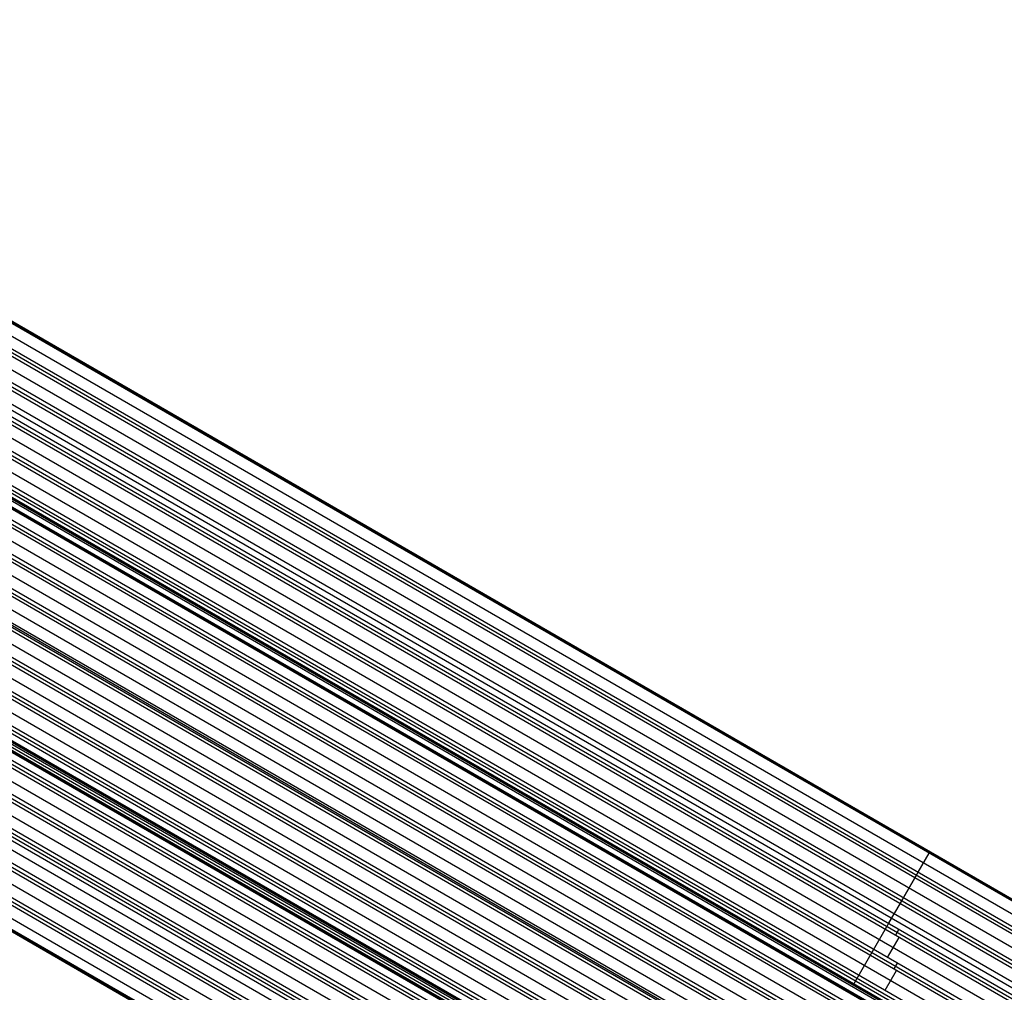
# Model space of a CAD drawing. Extents: x 12895 to 14339, y -6833 to -5581.
# Tile 77 of 79: x 13796 to 14024, y -6569 to -6344. Entities that reach past the tile are written whole.
import ezdxf

# ---------------------------------------------------------------- set-up
doc = ezdxf.new("R2010")
doc.units = 0
doc.layers.get('0').update_dxf_attribs({"linetype": 'CONTINUOUS'})

msp = doc.modelspace()

# ---------------------------------------------------------------- linework, layer by layer
for p, q in [((14334.81, -6726.24, 50.39), (13673.17, -6344.24, 50.39)), ((13673.26, -6344.09, 51.14), (14334.9, -6726.09, 51.14)), ((14334.98, -6725.94, 51.9), (13673.35, -6343.94, 51.9)), ((13671.91, -6346.44, 50.74), (14337.79, -6730.89, 50.74)), ((13670.25, -6349.31, 51.52), (14337.08, -6734.3, 51.52)), ((13670.64, -6348.64, 51.09), (14337.41, -6733.6, 51.09)), ((14336.69, -6734.98, 51.94), (13669.86, -6349.98, 51.94)), ((13668.53, -6352.29, 52.31), (14335.36, -6737.28, 52.31)), ((14334.03, -6739.58, 52.68), (13667.2, -6354.59, 52.68)), ((14331.29, -6744.34, 56), (13668.15, -6361.48, 56)), ((14330.6, -6745.53, 54.27), (13668.5, -6363.27, 54.27)), ((13668.99, -6364.45, 54.69), (14330.21, -6746.21, 54.69)), ((13683.15, -6364.69, 53.1), (14333.65, -6740.26, 53.1)), ((14329.82, -6746.88, 55.11), (13669.44, -6365.61, 55.11)), ((14333.26, -6740.93, 53.53), (13683.37, -6365.72, 53.53)), ((13670.52, -6369.3, 55.48), (14328.49, -6749.18, 55.48)), ((13681.88, -6367.93, 53.9), (14331.93, -6743.23, 53.9)), ((14327.16, -6751.49, 55.85), (13671.29, -6372.82, 55.85)), ((13671.52, -6373.85, 56.28), (14326.77, -6752.16, 56.28)), ((14326.38, -6752.83, 56.7), (13671.72, -6374.86, 56.7)), ((13672.1, -6378.15, 57.07), (14325.05, -6755.13, 57.07)), ((14323.73, -6757.44, 57.44), (13672.28, -6381.33, 57.44)), ((13672.33, -6382.25, 57.86), (14323.34, -6758.11, 57.86)), ((14322.95, -6758.78, 58.29), (13672.37, -6383.17, 58.29)), ((14322.4, -6759.74, 60.11), (13672.52, -6384.53, 60.11)), ((13672.6, -6384.38, 60.84), (14322.48, -6759.59, 60.84)), ((13672.69, -6384.24, 61.57), (14322.57, -6759.45, 61.57)), ((14322.57, -6759.45, 61.57), (13672.69, -6384.24, 61.57)), ((14322.19, -6760.09, 62.77), (13672.76, -6385.14, 62.77)), ((13672.27, -6386.18, 58.66), (14321.62, -6761.09, 58.66)), ((13672.41, -6386.72, 60.56), (14321.42, -6761.43, 60.56)), ((14321.51, -6761.28, 61.29), (13672.5, -6386.57, 61.29)), ((14321.59, -6761.13, 62.02), (13672.58, -6386.43, 62.02)), ((14321.59, -6761.13, 62.02), (13672.58, -6386.43, 62.02)), ((13671.93, -6389.96, 59.45), (14319.9, -6764.06, 59.45)), ((14320.29, -6763.39, 59.03), (13672.01, -6389.1, 59.03)), ((14319.51, -6764.73, 59.87), (13671.84, -6390.8, 59.87)), ((13671.35, -6393.59, 60.24), (14318.18, -6767.04, 60.24)), ((13670.55, -6397.09, 61.04), (14316.46, -6770.01, 61.04)), ((14316.85, -6769.34, 60.61), (13670.74, -6396.31, 60.61)), ((14316.08, -6770.69, 61.46), (13670.35, -6397.87, 61.46)), ((13669.53, -6400.47, 61.83), (14314.75, -6772.99, 61.83)), ((13668.31, -6403.74, 62.62), (14313.03, -6775.96, 62.62)), ((14313.42, -6775.29, 62.2), (13668.6, -6403, 62.2)), ((14312.64, -6776.64, 63.05), (13668.01, -6404.46, 63.05)), ((13666.89, -6406.88, 63.42), (14311.31, -6778.94, 63.42)), ((13663.47, -6412.85, 65), (14307.87, -6784.89, 65)), ((14306.54, -6787.19, 65.37), (13661.95, -6415.04, 65.37)), ((14305.77, -6788.54, 66.22), (13660.99, -6416.28, 66.22)), ((13661.47, -6415.66, 65.8), (14306.16, -6787.87, 65.8)), ((14309.2, -6782.59, 64.63), (13676.59, -6417.35, 64.63)), ((13677.05, -6416.72, 64.21), (14309.59, -6781.92, 64.21)), ((14309.73, -6781.68, 65.96), (13677.19, -6416.48, 65.96)), ((14309.98, -6781.24, 63.79), (13677.26, -6415.94, 63.79)), ((13659.28, -6418.36, 66.59), (14304.44, -6790.84, 66.59)), ((14302.33, -6794.49, 67.81), (13656.3, -6421.5, 67.81)), ((13656.88, -6420.94, 67.38), (14302.72, -6793.82, 67.38)), ((14303.11, -6793.15, 66.96), (13657.45, -6420.38, 66.96)), ((13654.27, -6423.4, 68.18), (14301, -6796.79, 68.18)), ((14298.9, -6800.44, 69.39), (13650.74, -6426.23, 69.39)), ((13651.43, -6425.73, 68.97), (14299.28, -6799.77, 68.97)), ((14299.67, -6799.1, 68.55), (13652.11, -6425.23, 68.55)), ((13647.23, -6428.43, 71.8), (14297.06, -6803.62, 71.8)), ((14297.15, -6803.47, 72.53), (13647.31, -6428.29, 72.53)), ((14297.23, -6803.32, 73.27), (13647.39, -6428.14, 73.27)), ((13648.36, -6427.93, 69.76), (14297.57, -6802.75, 69.76)), ((14297.83, -6802.29, 74.02), (13648.44, -6427.36, 74.02)), ((14298.04, -6801.93, 71.35), (13649.06, -6427.24, 71.35)), ((13649.15, -6427.1, 72.08), (14298.12, -6801.78, 72.08)), ((13649.23, -6426.95, 72.82), (14298.21, -6801.64, 72.82)), ((14015, -6638.13, 72.82), (13649.23, -6426.95, 72.82)), ((14295.46, -6806.39, 70.98), (13644.19, -6430.38, 70.98)), ((13645.02, -6429.96, 70.56), (14295.85, -6805.72, 70.56)), ((14296.24, -6805.05, 70.13), (13645.82, -6429.53, 70.13)), ((13637.39, -6433.5, 72.14), (14292.41, -6811.67, 72.14)), ((14292.8, -6811, 71.72), (13638.36, -6433.16, 71.72)), ((13641.38, -6431.83, 71.35), (14294.13, -6808.7, 71.35)), ((14289.36, -6816.95, 73.31), (13629.31, -6435.87, 73.31)), ((13633, -6434.93, 72.94), (14290.69, -6814.65, 72.94)), ((14292.02, -6812.35, 72.57), (13636.4, -6433.82, 72.57)), ((14288.17, -6819.02, 75.91), (13625.13, -6436.21, 75.91)), ((14288.59, -6818.3, 74.15), (13626.84, -6436.24, 74.15)), ((13628.1, -6436.07, 73.73), (14288.98, -6817.62, 73.73)), ((13616.99, -6441.56, 76.11), (14283.82, -6826.55, 76.11)), ((13615.27, -6444.53, 76.9), (14282.1, -6829.53, 76.9)), ((13615.66, -6443.86, 76.48), (14282.49, -6828.85, 76.48)), ((13614.89, -6445.21, 77.33), (14281.69, -6830.18, 77.33)), ((13636.97, -6445.16, 74.52), (14287.26, -6820.6, 74.52)), ((14273.97, -6831.61, 79.04), (13612.34, -6449.62, 79.04)), ((14274.09, -6831.42, 80.01), (13612.45, -6449.42, 80.01)), ((13613.56, -6447.51, 77.7), (14279.52, -6832, 77.7)), ((14285.15, -6824.25, 75.74), (13633.68, -6448.12, 75.74)), ((13635.35, -6448.19, 75.32), (14285.54, -6823.58, 75.32)), ((14285.93, -6822.9, 74.89), (13636.17, -6447.76, 74.89)), ((14273.86, -6831.81, 78.07), (13612.23, -6449.81, 78.07)), ((14003.99, -6535.24, 50.39), (14004.17, -6534.94, 51.9)), ((13988.98, -6567.24, 60.11), (14006.76, -6536.44, 51.9)), ((14004.02, -6541.12, 51.09), (14006.56, -6536.73, 50.39)), ((14000.62, -6547.09, 52.68), (14003.28, -6542.48, 51.94)), ((14003.28, -6542.48, 51.94), (14004.05, -6541.13, 51.09)), ((13999.84, -6548.43, 53.53), (14000.62, -6547.09, 52.68)), ((13997.18, -6553.04, 54.27), (13999.84, -6548.43, 53.53)), ((13998.77, -6555.75, 55.11), (13999.55, -6554.4, 54.27)), ((13996.97, -6560.85, 55.85), (13999.63, -6556.25, 55.11)), ((13998.45, -6563.5, 56.7), (13999.23, -6562.15, 55.85)), ((13996.39, -6568.45, 57.44), (13999.05, -6563.85, 56.7))]:
    msp.add_line(p, q)

doc.saveas('drawing.dxf')
